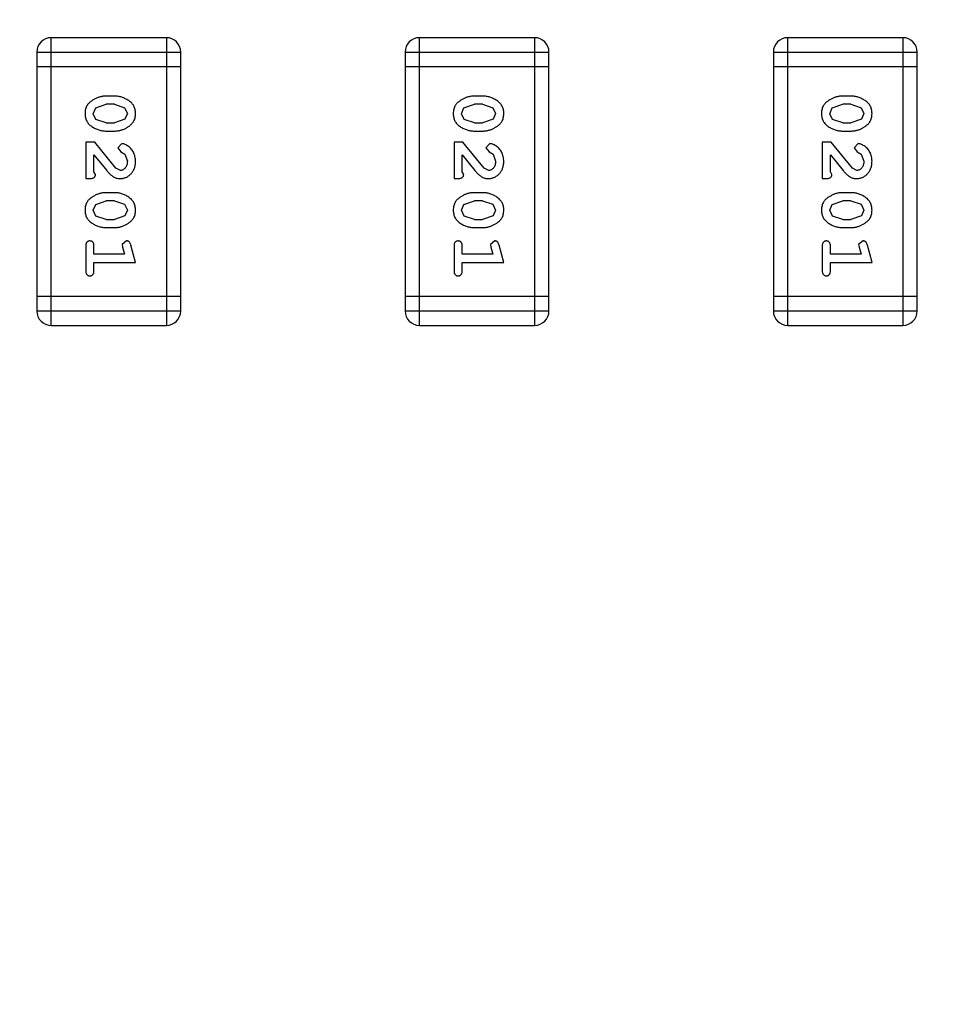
# Model space of a CAD drawing. Header units: inches. Extents: x 398 to 599, y 40 to 151.
# Tile 55 of 100: x 555.14 to 557.11, y 93.92 to 96. Entities that reach past the tile are written whole.
import ezdxf

# ---------------------------------------------------------------- set-up
doc = ezdxf.new("R2010")
doc.units = ezdxf.units.IN
doc.header["$LTSCALE"] = 1.21
doc.header["$MEASUREMENT"] = 0
doc.layers.get('0').update_dxf_attribs({"linetype": 'CONTINUOUS'})

msp = doc.modelspace()

# ---------------------------------------------------------------- linework, layer by layer
at = {"color": 7, "linetype": 'Continuous'}
for p, q in [((555.2066, 95.3534), (555.2066, 95.963)), ((555.4505, 95.963), (555.2066, 95.963)), ((555.4505, 95.963), (555.4505, 95.3534)), ((555.9868, 95.3534), (555.9868, 95.963)), ((556.2306, 95.963), (555.9868, 95.963)), ((556.2306, 95.963), (556.2306, 95.3534)), ((556.7669, 95.3534), (556.7669, 95.963)), ((557.0107, 95.963), (556.7669, 95.963)), ((557.0107, 95.963), (557.0107, 95.3534)), ((555.1761, 95.9325), (555.1761, 95.3839)), ((555.1761, 95.9325), (555.4809, 95.9325)), ((555.4809, 95.3839), (555.4809, 95.9325)), ((555.9563, 95.9325), (555.9563, 95.3839)), ((555.9563, 95.9325), (556.2611, 95.9325)), ((556.2611, 95.3839), (556.2611, 95.9325)), ((556.7364, 95.9325), (556.7364, 95.3839)), ((556.7364, 95.9325), (557.0412, 95.9325)), ((557.0412, 95.3839), (557.0412, 95.9325)), ((555.1761, 95.9021), (555.4809, 95.9021)), ((555.9563, 95.9021), (556.2611, 95.9021)), ((556.7364, 95.9021), (557.0412, 95.9021)), ((555.3406, 95.8391), (555.3228, 95.8391)), ((556.1207, 95.8391), (556.103, 95.8391)), ((556.9008, 95.8391), (556.8831, 95.8391)), ((555.2955, 95.802), (555.3008, 95.8142)), ((555.3008, 95.8142), (555.3231, 95.8218)), ((555.3403, 95.8218), (555.3231, 95.8218)), ((555.3403, 95.8218), (555.3621, 95.8146)), ((555.3621, 95.8146), (555.3679, 95.8022)), ((556.0756, 95.802), (556.0809, 95.8142)), ((556.0809, 95.8142), (556.1032, 95.8218)), ((556.1204, 95.8218), (556.1032, 95.8218)), ((556.1204, 95.8218), (556.1422, 95.8146)), ((556.1422, 95.8146), (556.148, 95.8022)), ((556.8558, 95.802), (556.8611, 95.8142)), ((556.8611, 95.8142), (556.8834, 95.8218)), ((556.9006, 95.8218), (556.8834, 95.8218)), ((556.9006, 95.8218), (556.9223, 95.8146)), ((556.9223, 95.8146), (556.9282, 95.8022)), ((555.3013, 95.7898), (555.2955, 95.802)), ((555.3231, 95.7825), (555.3013, 95.7898)), ((555.3626, 95.7901), (555.3403, 95.7825)), ((555.3679, 95.8022), (555.3626, 95.7901)), ((556.0814, 95.7898), (556.0756, 95.802)), ((556.1032, 95.7825), (556.0814, 95.7898)), ((556.1427, 95.7901), (556.1204, 95.7825)), ((556.148, 95.8022), (556.1427, 95.7901)), ((556.8616, 95.7898), (556.8558, 95.802)), ((556.8834, 95.7825), (556.8616, 95.7898)), ((556.9229, 95.7901), (556.9006, 95.7825)), ((556.9282, 95.8022), (556.9229, 95.7901)), ((555.3231, 95.7825), (555.3403, 95.7825)), ((556.1032, 95.7825), (556.1204, 95.7825)), ((556.8834, 95.7825), (556.9006, 95.7825)), ((555.3228, 95.7652), (555.3406, 95.7652)), ((556.103, 95.7652), (556.1207, 95.7652)), ((556.8831, 95.7652), (556.9008, 95.7652)), ((555.2798, 95.7416), (555.2798, 95.6645)), ((555.2987, 95.7416), (555.2798, 95.7416)), ((555.3436, 95.6866), (555.2987, 95.7416)), ((555.3559, 95.7385), (555.3474, 95.7296)), ((555.3474, 95.7296), (555.354, 95.7211)), ((556.0599, 95.7416), (556.0599, 95.6645)), ((556.0788, 95.7416), (556.0599, 95.7416)), ((556.1238, 95.6866), (556.0788, 95.7416)), ((556.136, 95.7385), (556.1276, 95.7296)), ((556.1276, 95.7296), (556.1341, 95.7211)), ((556.8401, 95.7416), (556.8401, 95.6645)), ((556.8589, 95.7416), (556.8401, 95.7416)), ((556.9039, 95.6866), (556.8589, 95.7416)), ((556.9161, 95.7385), (556.9077, 95.7296)), ((556.9077, 95.7296), (556.9143, 95.7211)), ((555.2971, 95.6787), (555.2971, 95.7149)), ((555.2971, 95.7149), (555.3241, 95.6813)), ((555.354, 95.7211), (555.3625, 95.7162)), ((555.3625, 95.7162), (555.3679, 95.7013)), ((556.0772, 95.6787), (556.0772, 95.7149)), ((556.0772, 95.7149), (556.1043, 95.6813)), ((556.1341, 95.7211), (556.1426, 95.7162)), ((556.1426, 95.7162), (556.148, 95.7013)), ((556.8574, 95.6787), (556.8574, 95.7149)), ((556.8574, 95.7149), (556.8844, 95.6813)), ((556.9143, 95.7211), (556.9228, 95.7162)), ((556.9228, 95.7162), (556.9282, 95.7013)), ((555.3533, 95.6818), (555.3436, 95.6866)), ((556.1335, 95.6818), (556.1238, 95.6866)), ((556.9136, 95.6818), (556.9039, 95.6866)), ((555.2798, 95.6645), (555.2876, 95.6645)), ((555.3002, 95.6732), (555.2971, 95.6787)), ((556.0599, 95.6645), (556.0678, 95.6645)), ((556.0804, 95.6732), (556.0772, 95.6787)), ((556.8401, 95.6645), (556.8479, 95.6645)), ((556.8605, 95.6732), (556.8574, 95.6787)), ((555.3406, 95.6346), (555.3228, 95.6346)), ((556.1207, 95.6346), (556.103, 95.6346)), ((556.9008, 95.6346), (556.8831, 95.6346)), ((555.2955, 95.5975), (555.3008, 95.6097)), ((555.3008, 95.6097), (555.3231, 95.6173)), ((555.3403, 95.6173), (555.3231, 95.6173)), ((555.3403, 95.6173), (555.3621, 95.6101)), ((555.3621, 95.6101), (555.3679, 95.5977)), ((556.0756, 95.5975), (556.0809, 95.6097)), ((556.0809, 95.6097), (556.1032, 95.6173)), ((556.1204, 95.6173), (556.1032, 95.6173)), ((556.1204, 95.6173), (556.1422, 95.6101)), ((556.1422, 95.6101), (556.148, 95.5977)), ((556.8558, 95.5975), (556.8611, 95.6097)), ((556.8611, 95.6097), (556.8834, 95.6173)), ((556.9006, 95.6173), (556.8834, 95.6173)), ((556.9006, 95.6173), (556.9223, 95.6101)), ((556.9223, 95.6101), (556.9282, 95.5977)), ((555.3013, 95.5852), (555.2955, 95.5975)), ((555.3231, 95.578), (555.3013, 95.5852)), ((555.3626, 95.5856), (555.3403, 95.578)), ((555.3679, 95.5977), (555.3626, 95.5856)), ((556.0814, 95.5852), (556.0756, 95.5975)), ((556.1032, 95.578), (556.0814, 95.5852)), ((556.1427, 95.5856), (556.1204, 95.578)), ((556.148, 95.5977), (556.1427, 95.5856)), ((556.8616, 95.5852), (556.8558, 95.5975)), ((556.8834, 95.578), (556.8616, 95.5852)), ((556.9229, 95.5856), (556.9006, 95.578)), ((556.9282, 95.5977), (556.9229, 95.5856)), ((555.3228, 95.5607), (555.3406, 95.5607)), ((555.3231, 95.578), (555.3403, 95.578)), ((556.103, 95.5607), (556.1207, 95.5607)), ((556.1032, 95.578), (556.1204, 95.578)), ((556.8831, 95.5607), (556.9008, 95.5607)), ((556.8834, 95.578), (556.9006, 95.578)), ((555.2798, 95.5214), (555.2798, 95.4694)), ((555.2971, 95.5041), (555.2971, 95.5214)), ((555.3661, 95.5324), (555.3569, 95.5245)), ((555.3569, 95.5245), (555.3579, 95.5191)), ((555.3579, 95.5191), (555.362, 95.5041)), ((555.3852, 95.4867), (555.3753, 95.5233)), ((556.0599, 95.5214), (556.0599, 95.4694)), ((556.0772, 95.5041), (556.0772, 95.5214)), ((556.1463, 95.5324), (556.137, 95.5245)), ((556.137, 95.5245), (556.138, 95.5191)), ((556.138, 95.5191), (556.1422, 95.5041)), ((556.1653, 95.4867), (556.1554, 95.5233)), ((556.8401, 95.5214), (556.8401, 95.4694)), ((556.8574, 95.5041), (556.8574, 95.5214)), ((556.9264, 95.5324), (556.9171, 95.5245)), ((556.9171, 95.5245), (556.9182, 95.5191)), ((556.9182, 95.5191), (556.9223, 95.5041)), ((556.9455, 95.4867), (556.9356, 95.5233)), ((555.362, 95.5041), (555.2971, 95.5041)), ((556.1422, 95.5041), (556.0772, 95.5041)), ((556.9223, 95.5041), (556.8574, 95.5041)), ((555.2971, 95.4694), (555.2971, 95.4867)), ((555.2971, 95.4867), (555.3852, 95.4867)), ((556.0772, 95.4694), (556.0772, 95.4867)), ((556.0772, 95.4867), (556.1653, 95.4867)), ((556.8574, 95.4694), (556.8574, 95.4867)), ((556.8574, 95.4867), (556.9455, 95.4867)), ((555.4809, 95.4144), (555.1761, 95.4144)), ((556.2611, 95.4144), (555.9563, 95.4144)), ((557.0412, 95.4144), (556.7364, 95.4144)), ((555.4809, 95.3839), (555.1761, 95.3839)), ((556.2611, 95.3839), (555.9563, 95.3839)), ((557.0412, 95.3839), (556.7364, 95.3839)), ((555.2066, 95.3534), (555.4505, 95.3534)), ((555.9868, 95.3534), (556.2306, 95.3534)), ((556.7669, 95.3534), (557.0107, 95.3534))]:
    msp.add_line(p, q, dxfattribs=at)
for centre, radius, start, end in [((553.751, 92.925), 23, 281.22586, 258.77532), ((553.751, 92.925), 22.75, 294.44334, 241.13427), ((555.2066, 95.9325), 0.0305, 90, 180), ((555.4505, 95.9325), 0.0305, 0, 90), ((555.9868, 95.9325), 0.0305, 90, 180), ((556.2306, 95.9325), 0.0305, 0, 90), ((556.7669, 95.9325), 0.0305, 90, 180), ((557.0107, 95.9325), 0.0305, 0, 90), ((555.2066, 95.3839), 0.0305, 180, 270), ((555.4505, 95.3839), 0.0305, 270, 0), ((555.9868, 95.3839), 0.0305, 180, 270), ((556.2306, 95.3839), 0.0305, 270, 0), ((556.7669, 95.3839), 0.0305, 180, 270), ((557.0107, 95.3839), 0.0305, 270, 0)]:
    msp.add_arc(centre, radius, start, end, dxfattribs=at)
for points, knots in [([(555.3228, 95.8391), (555.3217, 95.8391), (555.3196, 95.8391), (555.3164, 95.8388), (555.3133, 95.8383), (555.3102, 95.8376), (555.3072, 95.8367), (555.3042, 95.8356), (555.3012, 95.8343), (555.2983, 95.8328), (555.2956, 95.8313), (555.2931, 95.8296), (555.2907, 95.828), (555.2886, 95.8264), (555.2868, 95.8247), (555.2851, 95.823), (555.2837, 95.8212), (555.2821, 95.8189), (555.2805, 95.8157), (555.2792, 95.8115), (555.2783, 95.8069), (555.2782, 95.8037), (555.2782, 95.8021)], [0, 0, 0, 0, 0.049886, 0.09882, 0.148132, 0.19689, 0.246038, 0.295176, 0.345305, 0.395692, 0.445312, 0.491875, 0.535813, 0.577009, 0.616081, 0.652689, 0.687585, 0.720206, 0.785062, 0.85223, 0.923759, 1, 1, 1, 1]), ([(555.3852, 95.8023), (555.3851, 95.8038), (555.3851, 95.8066), (555.3843, 95.8107), (555.3832, 95.8145), (555.3816, 95.8181), (555.3796, 95.8214), (555.3771, 95.8244), (555.3741, 95.8272), (555.3707, 95.8297), (555.3671, 95.8319), (555.3634, 95.8338), (555.3597, 95.8355), (555.356, 95.8368), (555.3522, 95.8379), (555.3483, 95.8386), (555.3445, 95.8391), (555.3419, 95.8391), (555.3406, 95.8391)], [0, 0, 0, 0, 0.06692, 0.130834, 0.19258, 0.252759, 0.312631, 0.373411, 0.436359, 0.501894, 0.568244, 0.632472, 0.69556, 0.757163, 0.818592, 0.878885, 0.939235, 1, 1, 1, 1]), ([(556.103, 95.8391), (556.1019, 95.8391), (556.0997, 95.8391), (556.0966, 95.8388), (556.0934, 95.8383), (556.0903, 95.8376), (556.0873, 95.8367), (556.0843, 95.8356), (556.0813, 95.8343), (556.0785, 95.8328), (556.0757, 95.8313), (556.0732, 95.8296), (556.0709, 95.828), (556.0688, 95.8264), (556.0669, 95.8247), (556.0652, 95.823), (556.0638, 95.8212), (556.0622, 95.8189), (556.0606, 95.8157), (556.0593, 95.8115), (556.0585, 95.8069), (556.0584, 95.8037), (556.0583, 95.8021)], [0, 0, 0, 0, 0.049886, 0.09882, 0.148132, 0.19689, 0.246038, 0.295176, 0.345305, 0.395692, 0.445312, 0.491875, 0.535813, 0.577009, 0.616081, 0.652689, 0.687585, 0.720206, 0.785062, 0.85223, 0.923759, 1, 1, 1, 1]), ([(556.1653, 95.8023), (556.1653, 95.8038), (556.1652, 95.8066), (556.1645, 95.8107), (556.1634, 95.8145), (556.1618, 95.8181), (556.1597, 95.8214), (556.1572, 95.8244), (556.1542, 95.8272), (556.1508, 95.8297), (556.1473, 95.8319), (556.1436, 95.8338), (556.1399, 95.8355), (556.1361, 95.8368), (556.1323, 95.8379), (556.1285, 95.8386), (556.1246, 95.8391), (556.122, 95.8391), (556.1207, 95.8391)], [0, 0, 0, 0, 0.06692, 0.130834, 0.19258, 0.252759, 0.312631, 0.373411, 0.436359, 0.501894, 0.568244, 0.632472, 0.69556, 0.757163, 0.818592, 0.878885, 0.939235, 1, 1, 1, 1]), ([(556.8831, 95.8391), (556.882, 95.8391), (556.8799, 95.8391), (556.8767, 95.8388), (556.8736, 95.8383), (556.8705, 95.8376), (556.8674, 95.8367), (556.8645, 95.8356), (556.8615, 95.8343), (556.8586, 95.8328), (556.8559, 95.8313), (556.8533, 95.8296), (556.851, 95.828), (556.8489, 95.8264), (556.8471, 95.8247), (556.8454, 95.823), (556.844, 95.8212), (556.8424, 95.8189), (556.8408, 95.8157), (556.8394, 95.8115), (556.8386, 95.8069), (556.8385, 95.8037), (556.8385, 95.8021)], [0, 0, 0, 0, 0.049886, 0.09882, 0.148132, 0.19689, 0.246038, 0.295176, 0.345305, 0.395692, 0.445312, 0.491875, 0.535813, 0.577009, 0.616081, 0.652689, 0.687585, 0.720206, 0.785062, 0.85223, 0.923759, 1, 1, 1, 1]), ([(556.9455, 95.8023), (556.9454, 95.8038), (556.9453, 95.8066), (556.9446, 95.8107), (556.9435, 95.8145), (556.9419, 95.8181), (556.9399, 95.8214), (556.9373, 95.8244), (556.9344, 95.8272), (556.931, 95.8297), (556.9274, 95.8319), (556.9237, 95.8338), (556.92, 95.8355), (556.9162, 95.8368), (556.9125, 95.8379), (556.9086, 95.8386), (556.9047, 95.8391), (556.9021, 95.8391), (556.9008, 95.8391)], [0, 0, 0, 0, 0.06692, 0.130834, 0.19258, 0.252759, 0.312631, 0.373411, 0.436359, 0.501894, 0.568244, 0.632472, 0.69556, 0.757163, 0.818592, 0.878885, 0.939235, 1, 1, 1, 1]), ([(555.2782, 95.8021), (555.2782, 95.8006), (555.2783, 95.7978), (555.279, 95.7937), (555.2801, 95.7899), (555.2817, 95.7863), (555.2838, 95.783), (555.2863, 95.78), (555.2892, 95.7772), (555.2926, 95.7747), (555.2962, 95.7725), (555.2999, 95.7705), (555.3036, 95.7689), (555.3074, 95.7675), (555.3112, 95.7665), (555.315, 95.7657), (555.3189, 95.7653), (555.3215, 95.7652), (555.3228, 95.7652)], [0, 0, 0, 0, 0.067217, 0.131051, 0.19272, 0.252824, 0.312745, 0.373449, 0.436041, 0.501494, 0.567761, 0.632087, 0.695096, 0.757109, 0.817993, 0.878657, 0.939311, 1, 1, 1, 1]), ([(555.3406, 95.7652), (555.3416, 95.7652), (555.3438, 95.7653), (555.347, 95.7655), (555.3501, 95.7661), (555.3532, 95.7668), (555.3563, 95.7677), (555.3593, 95.7688), (555.3622, 95.7701), (555.3651, 95.7716), (555.3678, 95.7732), (555.3704, 95.7748), (555.3727, 95.7765), (555.3748, 95.7781), (555.3767, 95.7799), (555.3783, 95.7816), (555.3798, 95.7833), (555.3813, 95.7857), (555.3829, 95.7888), (555.3842, 95.793), (555.385, 95.7975), (555.3851, 95.8007), (555.3852, 95.8023)], [0, 0, 0, 0, 0.049855, 0.099516, 0.148482, 0.19758, 0.246804, 0.296268, 0.346517, 0.397047, 0.446826, 0.49336, 0.537801, 0.579207, 0.617974, 0.654833, 0.689171, 0.722088, 0.786392, 0.853518, 0.924186, 1, 1, 1, 1]), ([(556.0583, 95.8021), (556.0584, 95.8006), (556.0584, 95.7978), (556.0592, 95.7937), (556.0603, 95.7899), (556.0619, 95.7863), (556.0639, 95.783), (556.0664, 95.78), (556.0694, 95.7772), (556.0727, 95.7747), (556.0763, 95.7725), (556.08, 95.7705), (556.0837, 95.7689), (556.0875, 95.7675), (556.0913, 95.7665), (556.0951, 95.7657), (556.099, 95.7653), (556.1016, 95.7652), (556.103, 95.7652)], [0, 0, 0, 0, 0.067217, 0.131051, 0.19272, 0.252824, 0.312745, 0.373449, 0.436041, 0.501494, 0.567761, 0.632087, 0.695096, 0.757109, 0.817993, 0.878657, 0.939311, 1, 1, 1, 1]), ([(556.1207, 95.7652), (556.1218, 95.7652), (556.1239, 95.7653), (556.1271, 95.7655), (556.1302, 95.7661), (556.1333, 95.7668), (556.1364, 95.7677), (556.1394, 95.7688), (556.1424, 95.7701), (556.1453, 95.7716), (556.148, 95.7732), (556.1505, 95.7748), (556.1529, 95.7765), (556.155, 95.7781), (556.1568, 95.7799), (556.1585, 95.7816), (556.1599, 95.7833), (556.1615, 95.7857), (556.1631, 95.7888), (556.1644, 95.793), (556.1652, 95.7975), (556.1653, 95.8007), (556.1653, 95.8023)], [0, 0, 0, 0, 0.049855, 0.099516, 0.148482, 0.19758, 0.246804, 0.296268, 0.346517, 0.397047, 0.446826, 0.49336, 0.537801, 0.579207, 0.617974, 0.654833, 0.689171, 0.722088, 0.786392, 0.853518, 0.924186, 1, 1, 1, 1]), ([(556.8385, 95.8021), (556.8385, 95.8006), (556.8386, 95.7978), (556.8393, 95.7937), (556.8404, 95.7899), (556.842, 95.7863), (556.844, 95.783), (556.8466, 95.78), (556.8495, 95.7772), (556.8529, 95.7747), (556.8565, 95.7725), (556.8602, 95.7705), (556.8639, 95.7689), (556.8676, 95.7675), (556.8715, 95.7665), (556.8753, 95.7657), (556.8792, 95.7653), (556.8818, 95.7652), (556.8831, 95.7652)], [0, 0, 0, 0, 0.067217, 0.131051, 0.19272, 0.252824, 0.312745, 0.373449, 0.436041, 0.501494, 0.567761, 0.632087, 0.695096, 0.757109, 0.817993, 0.878657, 0.939311, 1, 1, 1, 1]), ([(556.9008, 95.7652), (556.9019, 95.7652), (556.9041, 95.7653), (556.9072, 95.7655), (556.9104, 95.7661), (556.9135, 95.7668), (556.9165, 95.7677), (556.9195, 95.7688), (556.9225, 95.7701), (556.9254, 95.7716), (556.9281, 95.7732), (556.9307, 95.7748), (556.933, 95.7765), (556.9351, 95.7781), (556.937, 95.7799), (556.9386, 95.7816), (556.94, 95.7833), (556.9416, 95.7857), (556.9432, 95.7888), (556.9445, 95.793), (556.9453, 95.7975), (556.9454, 95.8007), (556.9455, 95.8023)], [0, 0, 0, 0, 0.049855, 0.099516, 0.148482, 0.19758, 0.246804, 0.296268, 0.346517, 0.397047, 0.446826, 0.49336, 0.537801, 0.579207, 0.617974, 0.654833, 0.689171, 0.722088, 0.786392, 0.853518, 0.924186, 1, 1, 1, 1]), ([(555.3852, 95.7012), (555.3851, 95.7029), (555.385, 95.7062), (555.3841, 95.7112), (555.3827, 95.7159), (555.3807, 95.7204), (555.3783, 95.7246), (555.3754, 95.7282), (555.3722, 95.7314), (555.3686, 95.7339), (555.365, 95.7358), (555.3617, 95.7373), (555.3587, 95.7382), (555.3567, 95.7384), (555.3559, 95.7385)], [0, 0, 0, 0, 0.098286, 0.193983, 0.289056, 0.384352, 0.477435, 0.566197, 0.652355, 0.737986, 0.818188, 0.887401, 0.94802, 1, 1, 1, 1]), ([(556.1653, 95.7012), (556.1653, 95.7029), (556.1651, 95.7062), (556.1643, 95.7112), (556.1628, 95.7159), (556.1609, 95.7204), (556.1584, 95.7246), (556.1556, 95.7282), (556.1523, 95.7314), (556.1487, 95.7339), (556.1452, 95.7358), (556.1419, 95.7373), (556.1388, 95.7382), (556.1369, 95.7384), (556.136, 95.7385)], [0, 0, 0, 0, 0.098286, 0.193983, 0.289056, 0.384352, 0.477435, 0.566197, 0.652355, 0.737986, 0.818188, 0.887401, 0.94802, 1, 1, 1, 1]), ([(556.9455, 95.7012), (556.9454, 95.7029), (556.9453, 95.7062), (556.9444, 95.7112), (556.943, 95.7159), (556.941, 95.7204), (556.9386, 95.7246), (556.9357, 95.7282), (556.9325, 95.7314), (556.9289, 95.7339), (556.9253, 95.7358), (556.922, 95.7373), (556.919, 95.7382), (556.917, 95.7384), (556.9161, 95.7385)], [0, 0, 0, 0, 0.098286, 0.193983, 0.289056, 0.384352, 0.477435, 0.566197, 0.652355, 0.737986, 0.818188, 0.887401, 0.94802, 1, 1, 1, 1]), ([(555.3524, 95.6645), (555.3535, 95.6646), (555.3557, 95.6646), (555.359, 95.6651), (555.3621, 95.6659), (555.365, 95.667), (555.3679, 95.6685), (555.3706, 95.6703), (555.3732, 95.6724), (555.3756, 95.6748), (555.3779, 95.6774), (555.3798, 95.6803), (555.3815, 95.6833), (555.3829, 95.6865), (555.3839, 95.69), (555.3847, 95.6935), (555.3851, 95.6973), (555.3851, 95.6999), (555.3852, 95.7012)], [0, 0, 0, 0, 0.060981, 0.120256, 0.178148, 0.236115, 0.293993, 0.352864, 0.413358, 0.476056, 0.539296, 0.602396, 0.665116, 0.728325, 0.792919, 0.859317, 0.928302, 1, 1, 1, 1]), ([(555.3679, 95.7013), (555.3678, 95.6999), (555.3677, 95.6972), (555.3669, 95.6934), (555.3655, 95.69), (555.3636, 95.6871), (555.3613, 95.6848), (555.3589, 95.6831), (555.3561, 95.682), (555.3543, 95.6819), (555.3533, 95.6818)], [0, 0, 0, 0, 0.156344, 0.299348, 0.4327, 0.561, 0.682299, 0.791883, 0.89611, 1, 1, 1, 1]), ([(556.1325, 95.6645), (556.1337, 95.6646), (556.1359, 95.6646), (556.1391, 95.6651), (556.1422, 95.6659), (556.1452, 95.667), (556.148, 95.6685), (556.1507, 95.6703), (556.1533, 95.6724), (556.1558, 95.6748), (556.158, 95.6774), (556.16, 95.6803), (556.1616, 95.6833), (556.163, 95.6865), (556.164, 95.69), (556.1648, 95.6935), (556.1652, 95.6973), (556.1653, 95.6999), (556.1653, 95.7012)], [0, 0, 0, 0, 0.060981, 0.120256, 0.178148, 0.236115, 0.293993, 0.352864, 0.413358, 0.476056, 0.539296, 0.602396, 0.665116, 0.728325, 0.792919, 0.859317, 0.928302, 1, 1, 1, 1]), ([(556.148, 95.7013), (556.148, 95.6999), (556.1479, 95.6972), (556.147, 95.6934), (556.1457, 95.69), (556.1437, 95.6871), (556.1415, 95.6848), (556.139, 95.6831), (556.1363, 95.682), (556.1344, 95.6819), (556.1335, 95.6818)], [0, 0, 0, 0, 0.156344, 0.299348, 0.4327, 0.561, 0.682299, 0.791883, 0.89611, 1, 1, 1, 1]), ([(556.9127, 95.6645), (556.9138, 95.6646), (556.916, 95.6646), (556.9192, 95.6651), (556.9223, 95.6659), (556.9253, 95.667), (556.9282, 95.6685), (556.9309, 95.6703), (556.9335, 95.6724), (556.9359, 95.6748), (556.9381, 95.6774), (556.9401, 95.6803), (556.9418, 95.6833), (556.9431, 95.6865), (556.9442, 95.69), (556.9449, 95.6935), (556.9454, 95.6973), (556.9454, 95.6999), (556.9455, 95.7012)], [0, 0, 0, 0, 0.060981, 0.120256, 0.178148, 0.236115, 0.293993, 0.352864, 0.413358, 0.476056, 0.539296, 0.602396, 0.665116, 0.728325, 0.792919, 0.859317, 0.928302, 1, 1, 1, 1]), ([(556.9282, 95.7013), (556.9281, 95.6999), (556.928, 95.6972), (556.9272, 95.6934), (556.9258, 95.69), (556.9239, 95.6871), (556.9216, 95.6848), (556.9191, 95.6831), (556.9164, 95.682), (556.9146, 95.6819), (556.9136, 95.6818)], [0, 0, 0, 0, 0.156344, 0.299348, 0.4327, 0.561, 0.682299, 0.791883, 0.89611, 1, 1, 1, 1]), ([(555.2876, 95.6645), (555.2887, 95.6645), (555.2907, 95.6646), (555.2934, 95.665), (555.2956, 95.6657), (555.2974, 95.6668), (555.2987, 95.6681), (555.2996, 95.6696), (555.3001, 95.6713), (555.3002, 95.6725), (555.3002, 95.6732)], [0, 0, 0, 0, 0.1844, 0.34094, 0.473574, 0.586824, 0.690029, 0.789175, 0.890445, 1, 1, 1, 1]), ([(555.3241, 95.6813), (555.3249, 95.6804), (555.3264, 95.6787), (555.3286, 95.6763), (555.3307, 95.6742), (555.3327, 95.6724), (555.3346, 95.6707), (555.3363, 95.6694), (555.338, 95.6683), (555.34, 95.6672), (555.3426, 95.6661), (555.3457, 95.6652), (555.349, 95.6646), (555.3513, 95.6645), (555.3524, 95.6645)], [0, 0, 0, 0, 0.103002, 0.197728, 0.285279, 0.365235, 0.437224, 0.502446, 0.560545, 0.611446, 0.707576, 0.80349, 0.900532, 1, 1, 1, 1]), ([(556.0678, 95.6645), (556.0688, 95.6645), (556.0708, 95.6646), (556.0735, 95.665), (556.0758, 95.6657), (556.0775, 95.6668), (556.0788, 95.6681), (556.0797, 95.6696), (556.0803, 95.6713), (556.0803, 95.6725), (556.0804, 95.6732)], [0, 0, 0, 0, 0.1844, 0.34094, 0.473574, 0.586824, 0.690029, 0.789175, 0.890445, 1, 1, 1, 1]), ([(556.1043, 95.6813), (556.105, 95.6804), (556.1065, 95.6787), (556.1087, 95.6763), (556.1108, 95.6742), (556.1128, 95.6724), (556.1147, 95.6707), (556.1165, 95.6694), (556.1181, 95.6683), (556.1202, 95.6672), (556.1227, 95.6661), (556.1259, 95.6652), (556.1292, 95.6646), (556.1314, 95.6645), (556.1325, 95.6645)], [0, 0, 0, 0, 0.103002, 0.197728, 0.285279, 0.365235, 0.437224, 0.502446, 0.560545, 0.611446, 0.707576, 0.80349, 0.900532, 1, 1, 1, 1]), ([(556.8479, 95.6645), (556.849, 95.6645), (556.851, 95.6646), (556.8537, 95.665), (556.8559, 95.6657), (556.8577, 95.6668), (556.8589, 95.6681), (556.8599, 95.6696), (556.8604, 95.6713), (556.8605, 95.6725), (556.8605, 95.6732)], [0, 0, 0, 0, 0.1844, 0.34094, 0.473574, 0.586824, 0.690029, 0.789175, 0.890445, 1, 1, 1, 1]), ([(556.8844, 95.6813), (556.8852, 95.6804), (556.8867, 95.6787), (556.8889, 95.6763), (556.891, 95.6742), (556.893, 95.6724), (556.8948, 95.6707), (556.8966, 95.6694), (556.8982, 95.6683), (556.9003, 95.6672), (556.9029, 95.6661), (556.906, 95.6652), (556.9093, 95.6646), (556.9116, 95.6645), (556.9127, 95.6645)], [0, 0, 0, 0, 0.103002, 0.197728, 0.285279, 0.365235, 0.437224, 0.502446, 0.560545, 0.611446, 0.707576, 0.80349, 0.900532, 1, 1, 1, 1]), ([(555.3228, 95.6346), (555.3217, 95.6346), (555.3196, 95.6346), (555.3164, 95.6343), (555.3133, 95.6338), (555.3102, 95.6331), (555.3072, 95.6322), (555.3042, 95.6311), (555.3012, 95.6298), (555.2983, 95.6283), (555.2956, 95.6268), (555.2931, 95.6251), (555.2907, 95.6235), (555.2886, 95.6218), (555.2868, 95.6201), (555.2851, 95.6185), (555.2837, 95.6167), (555.2821, 95.6143), (555.2805, 95.6112), (555.2792, 95.607), (555.2783, 95.6024), (555.2782, 95.5992), (555.2782, 95.5976)], [0, 0, 0, 0, 0.049886, 0.09882, 0.148132, 0.19689, 0.246038, 0.295176, 0.345305, 0.395692, 0.445312, 0.491875, 0.535813, 0.577009, 0.616081, 0.652689, 0.687585, 0.720206, 0.785062, 0.85223, 0.923759, 1, 1, 1, 1]), ([(555.3852, 95.5978), (555.3851, 95.5993), (555.3851, 95.6021), (555.3843, 95.6062), (555.3832, 95.61), (555.3816, 95.6136), (555.3796, 95.6169), (555.3771, 95.6199), (555.3741, 95.6227), (555.3707, 95.6252), (555.3671, 95.6274), (555.3634, 95.6293), (555.3597, 95.631), (555.356, 95.6323), (555.3522, 95.6333), (555.3483, 95.6341), (555.3445, 95.6345), (555.3419, 95.6346), (555.3406, 95.6346)], [0, 0, 0, 0, 0.06692, 0.130834, 0.19258, 0.252759, 0.312631, 0.373411, 0.436359, 0.501894, 0.568244, 0.632472, 0.69556, 0.757163, 0.818592, 0.878885, 0.939235, 1, 1, 1, 1]), ([(556.103, 95.6346), (556.1019, 95.6346), (556.0997, 95.6346), (556.0966, 95.6343), (556.0934, 95.6338), (556.0903, 95.6331), (556.0873, 95.6322), (556.0843, 95.6311), (556.0813, 95.6298), (556.0785, 95.6283), (556.0757, 95.6268), (556.0732, 95.6251), (556.0709, 95.6235), (556.0688, 95.6218), (556.0669, 95.6201), (556.0652, 95.6185), (556.0638, 95.6167), (556.0622, 95.6143), (556.0606, 95.6112), (556.0593, 95.607), (556.0585, 95.6024), (556.0584, 95.5992), (556.0583, 95.5976)], [0, 0, 0, 0, 0.049886, 0.09882, 0.148132, 0.19689, 0.246038, 0.295176, 0.345305, 0.395692, 0.445312, 0.491875, 0.535813, 0.577009, 0.616081, 0.652689, 0.687585, 0.720206, 0.785062, 0.85223, 0.923759, 1, 1, 1, 1]), ([(556.1653, 95.5978), (556.1653, 95.5993), (556.1652, 95.6021), (556.1645, 95.6062), (556.1634, 95.61), (556.1618, 95.6136), (556.1597, 95.6169), (556.1572, 95.6199), (556.1542, 95.6227), (556.1508, 95.6252), (556.1473, 95.6274), (556.1436, 95.6293), (556.1399, 95.631), (556.1361, 95.6323), (556.1323, 95.6333), (556.1285, 95.6341), (556.1246, 95.6345), (556.122, 95.6346), (556.1207, 95.6346)], [0, 0, 0, 0, 0.06692, 0.130834, 0.19258, 0.252759, 0.312631, 0.373411, 0.436359, 0.501894, 0.568244, 0.632472, 0.69556, 0.757163, 0.818592, 0.878885, 0.939235, 1, 1, 1, 1]), ([(556.8831, 95.6346), (556.882, 95.6346), (556.8799, 95.6346), (556.8767, 95.6343), (556.8736, 95.6338), (556.8705, 95.6331), (556.8674, 95.6322), (556.8645, 95.6311), (556.8615, 95.6298), (556.8586, 95.6283), (556.8559, 95.6268), (556.8533, 95.6251), (556.851, 95.6235), (556.8489, 95.6218), (556.8471, 95.6201), (556.8454, 95.6185), (556.844, 95.6167), (556.8424, 95.6143), (556.8408, 95.6112), (556.8394, 95.607), (556.8386, 95.6024), (556.8385, 95.5992), (556.8385, 95.5976)], [0, 0, 0, 0, 0.049886, 0.09882, 0.148132, 0.19689, 0.246038, 0.295176, 0.345305, 0.395692, 0.445312, 0.491875, 0.535813, 0.577009, 0.616081, 0.652689, 0.687585, 0.720206, 0.785062, 0.85223, 0.923759, 1, 1, 1, 1]), ([(556.9455, 95.5978), (556.9454, 95.5993), (556.9453, 95.6021), (556.9446, 95.6062), (556.9435, 95.61), (556.9419, 95.6136), (556.9399, 95.6169), (556.9373, 95.6199), (556.9344, 95.6227), (556.931, 95.6252), (556.9274, 95.6274), (556.9237, 95.6293), (556.92, 95.631), (556.9162, 95.6323), (556.9125, 95.6333), (556.9086, 95.6341), (556.9047, 95.6345), (556.9021, 95.6346), (556.9008, 95.6346)], [0, 0, 0, 0, 0.06692, 0.130834, 0.19258, 0.252759, 0.312631, 0.373411, 0.436359, 0.501894, 0.568244, 0.632472, 0.69556, 0.757163, 0.818592, 0.878885, 0.939235, 1, 1, 1, 1]), ([(555.2782, 95.5976), (555.2782, 95.5961), (555.2783, 95.5933), (555.279, 95.5892), (555.2801, 95.5854), (555.2817, 95.5818), (555.2838, 95.5785), (555.2863, 95.5754), (555.2892, 95.5726), (555.2926, 95.5702), (555.2962, 95.568), (555.2999, 95.566), (555.3036, 95.5644), (555.3074, 95.563), (555.3112, 95.562), (555.315, 95.5612), (555.3189, 95.5608), (555.3215, 95.5607), (555.3228, 95.5607)], [0, 0, 0, 0, 0.067217, 0.131051, 0.19272, 0.252824, 0.312745, 0.373449, 0.436041, 0.501494, 0.567761, 0.632087, 0.695096, 0.757109, 0.817993, 0.878657, 0.939311, 1, 1, 1, 1]), ([(555.3406, 95.5607), (555.3416, 95.5607), (555.3438, 95.5607), (555.347, 95.561), (555.3501, 95.5616), (555.3532, 95.5622), (555.3563, 95.5632), (555.3593, 95.5643), (555.3622, 95.5656), (555.3651, 95.5671), (555.3678, 95.5687), (555.3704, 95.5703), (555.3727, 95.572), (555.3748, 95.5736), (555.3767, 95.5753), (555.3783, 95.577), (555.3798, 95.5788), (555.3813, 95.5811), (555.3829, 95.5843), (555.3842, 95.5885), (555.385, 95.593), (555.3851, 95.5962), (555.3852, 95.5978)], [0, 0, 0, 0, 0.049855, 0.099516, 0.148482, 0.19758, 0.246804, 0.296268, 0.346517, 0.397047, 0.446826, 0.49336, 0.537801, 0.579207, 0.617974, 0.654833, 0.689171, 0.722088, 0.786392, 0.853518, 0.924186, 1, 1, 1, 1]), ([(556.0583, 95.5976), (556.0584, 95.5961), (556.0584, 95.5933), (556.0592, 95.5892), (556.0603, 95.5854), (556.0619, 95.5818), (556.0639, 95.5785), (556.0664, 95.5754), (556.0694, 95.5726), (556.0727, 95.5702), (556.0763, 95.568), (556.08, 95.566), (556.0837, 95.5644), (556.0875, 95.563), (556.0913, 95.562), (556.0951, 95.5612), (556.099, 95.5608), (556.1016, 95.5607), (556.103, 95.5607)], [0, 0, 0, 0, 0.067217, 0.131051, 0.19272, 0.252824, 0.312745, 0.373449, 0.436041, 0.501494, 0.567761, 0.632087, 0.695096, 0.757109, 0.817993, 0.878657, 0.939311, 1, 1, 1, 1]), ([(556.1207, 95.5607), (556.1218, 95.5607), (556.1239, 95.5607), (556.1271, 95.561), (556.1302, 95.5616), (556.1333, 95.5622), (556.1364, 95.5632), (556.1394, 95.5643), (556.1424, 95.5656), (556.1453, 95.5671), (556.148, 95.5687), (556.1505, 95.5703), (556.1529, 95.572), (556.155, 95.5736), (556.1568, 95.5753), (556.1585, 95.577), (556.1599, 95.5788), (556.1615, 95.5811), (556.1631, 95.5843), (556.1644, 95.5885), (556.1652, 95.593), (556.1653, 95.5962), (556.1653, 95.5978)], [0, 0, 0, 0, 0.049855, 0.099516, 0.148482, 0.19758, 0.246804, 0.296268, 0.346517, 0.397047, 0.446826, 0.49336, 0.537801, 0.579207, 0.617974, 0.654833, 0.689171, 0.722088, 0.786392, 0.853518, 0.924186, 1, 1, 1, 1]), ([(556.8385, 95.5976), (556.8385, 95.5961), (556.8386, 95.5933), (556.8393, 95.5892), (556.8404, 95.5854), (556.842, 95.5818), (556.844, 95.5785), (556.8466, 95.5754), (556.8495, 95.5726), (556.8529, 95.5702), (556.8565, 95.568), (556.8602, 95.566), (556.8639, 95.5644), (556.8676, 95.563), (556.8715, 95.562), (556.8753, 95.5612), (556.8792, 95.5608), (556.8818, 95.5607), (556.8831, 95.5607)], [0, 0, 0, 0, 0.067217, 0.131051, 0.19272, 0.252824, 0.312745, 0.373449, 0.436041, 0.501494, 0.567761, 0.632087, 0.695096, 0.757109, 0.817993, 0.878657, 0.939311, 1, 1, 1, 1]), ([(556.9008, 95.5607), (556.9019, 95.5607), (556.9041, 95.5607), (556.9072, 95.561), (556.9104, 95.5616), (556.9135, 95.5622), (556.9165, 95.5632), (556.9195, 95.5643), (556.9225, 95.5656), (556.9254, 95.5671), (556.9281, 95.5687), (556.9307, 95.5703), (556.933, 95.572), (556.9351, 95.5736), (556.937, 95.5753), (556.9386, 95.577), (556.94, 95.5788), (556.9416, 95.5811), (556.9432, 95.5843), (556.9445, 95.5885), (556.9453, 95.593), (556.9454, 95.5962), (556.9455, 95.5978)], [0, 0, 0, 0, 0.049855, 0.099516, 0.148482, 0.19758, 0.246804, 0.296268, 0.346517, 0.397047, 0.446826, 0.49336, 0.537801, 0.579207, 0.617974, 0.654833, 0.689171, 0.722088, 0.786392, 0.853518, 0.924186, 1, 1, 1, 1]), ([(555.2884, 95.5324), (555.2878, 95.5323), (555.2866, 95.5323), (555.2849, 95.5318), (555.2834, 95.5309), (555.2821, 95.5298), (555.281, 95.5282), (555.2803, 95.5263), (555.2798, 95.5239), (555.2798, 95.5223), (555.2798, 95.5214)], [0, 0, 0, 0, 0.115051, 0.223278, 0.329269, 0.437893, 0.554681, 0.682591, 0.83103, 1, 1, 1, 1]), ([(555.2971, 95.5214), (555.2971, 95.5223), (555.297, 95.5239), (555.2966, 95.5263), (555.2958, 95.5282), (555.2947, 95.5298), (555.2934, 95.5309), (555.2919, 95.5318), (555.2902, 95.5323), (555.289, 95.5323), (555.2884, 95.5324)], [0, 0, 0, 0, 0.169102, 0.317658, 0.446239, 0.563118, 0.671828, 0.776546, 0.884858, 1, 1, 1, 1]), ([(555.3753, 95.5233), (555.375, 95.5242), (555.3746, 95.5257), (555.3737, 95.5278), (555.3728, 95.5294), (555.3718, 95.5306), (555.3706, 95.5314), (555.3693, 95.532), (555.3678, 95.5323), (555.3667, 95.5324), (555.3661, 95.5324)], [0, 0, 0, 0, 0.187321, 0.344927, 0.475328, 0.579604, 0.674244, 0.773631, 0.882025, 1, 1, 1, 1]), ([(556.0686, 95.5324), (556.068, 95.5323), (556.0668, 95.5323), (556.0651, 95.5318), (556.0636, 95.5309), (556.0622, 95.5298), (556.0612, 95.5282), (556.0604, 95.5263), (556.06, 95.5239), (556.0599, 95.5223), (556.0599, 95.5214)], [0, 0, 0, 0, 0.115051, 0.223278, 0.329269, 0.437893, 0.554681, 0.682591, 0.83103, 1, 1, 1, 1]), ([(556.0772, 95.5214), (556.0772, 95.5223), (556.0771, 95.5239), (556.0767, 95.5263), (556.0759, 95.5282), (556.0749, 95.5298), (556.0735, 95.5309), (556.072, 95.5318), (556.0704, 95.5323), (556.0692, 95.5323), (556.0686, 95.5324)], [0, 0, 0, 0, 0.169102, 0.317658, 0.446239, 0.563118, 0.671828, 0.776546, 0.884858, 1, 1, 1, 1]), ([(556.1554, 95.5233), (556.1552, 95.5242), (556.1547, 95.5257), (556.1539, 95.5278), (556.1529, 95.5294), (556.1519, 95.5306), (556.1507, 95.5314), (556.1494, 95.532), (556.1479, 95.5323), (556.1468, 95.5324), (556.1463, 95.5324)], [0, 0, 0, 0, 0.187321, 0.344927, 0.475328, 0.579604, 0.674244, 0.773631, 0.882025, 1, 1, 1, 1]), ([(556.8487, 95.5324), (556.8481, 95.5323), (556.8469, 95.5323), (556.8452, 95.5318), (556.8437, 95.5309), (556.8424, 95.5298), (556.8413, 95.5282), (556.8406, 95.5263), (556.8401, 95.5239), (556.8401, 95.5223), (556.8401, 95.5214)], [0, 0, 0, 0, 0.115051, 0.223278, 0.329269, 0.437893, 0.554681, 0.682591, 0.83103, 1, 1, 1, 1]), ([(556.8574, 95.5214), (556.8573, 95.5223), (556.8573, 95.5239), (556.8568, 95.5263), (556.8561, 95.5282), (556.855, 95.5298), (556.8537, 95.5309), (556.8522, 95.5318), (556.8505, 95.5323), (556.8493, 95.5323), (556.8487, 95.5324)], [0, 0, 0, 0, 0.169102, 0.317658, 0.446239, 0.563118, 0.671828, 0.776546, 0.884858, 1, 1, 1, 1]), ([(556.9356, 95.5233), (556.9353, 95.5242), (556.9348, 95.5257), (556.934, 95.5278), (556.9331, 95.5294), (556.9321, 95.5306), (556.9309, 95.5314), (556.9295, 95.532), (556.928, 95.5323), (556.927, 95.5324), (556.9264, 95.5324)], [0, 0, 0, 0, 0.187321, 0.344927, 0.475328, 0.579604, 0.674244, 0.773631, 0.882025, 1, 1, 1, 1]), ([(555.2798, 95.4694), (555.2798, 95.4685), (555.2798, 95.4669), (555.2803, 95.4645), (555.281, 95.4626), (555.2821, 95.461), (555.2834, 95.4599), (555.2849, 95.459), (555.2866, 95.4585), (555.2878, 95.4585), (555.2884, 95.4584)], [0, 0, 0, 0, 0.169012, 0.317488, 0.445429, 0.560977, 0.67065, 0.776666, 0.88492, 1, 1, 1, 1]), ([(555.2884, 95.4584), (555.289, 95.4585), (555.2902, 95.4585), (555.2919, 95.459), (555.2934, 95.4599), (555.2947, 95.461), (555.2958, 95.4626), (555.2966, 95.4645), (555.297, 95.4669), (555.2971, 95.4685), (555.2971, 95.4694)], [0, 0, 0, 0, 0.11517, 0.223509, 0.328254, 0.438012, 0.553651, 0.682263, 0.830856, 1, 1, 1, 1]), ([(556.0599, 95.4694), (556.0599, 95.4685), (556.06, 95.4669), (556.0604, 95.4645), (556.0612, 95.4626), (556.0622, 95.461), (556.0636, 95.4599), (556.0651, 95.459), (556.0668, 95.4585), (556.068, 95.4585), (556.0686, 95.4584)], [0, 0, 0, 0, 0.169012, 0.317488, 0.445429, 0.560977, 0.67065, 0.776666, 0.88492, 1, 1, 1, 1]), ([(556.0686, 95.4584), (556.0692, 95.4585), (556.0704, 95.4585), (556.072, 95.459), (556.0735, 95.4599), (556.0749, 95.461), (556.0759, 95.4626), (556.0767, 95.4645), (556.0771, 95.4669), (556.0772, 95.4685), (556.0772, 95.4694)], [0, 0, 0, 0, 0.11517, 0.223509, 0.328254, 0.438012, 0.553651, 0.682263, 0.830856, 1, 1, 1, 1]), ([(556.8401, 95.4694), (556.8401, 95.4685), (556.8401, 95.4669), (556.8406, 95.4645), (556.8413, 95.4626), (556.8424, 95.461), (556.8437, 95.4599), (556.8452, 95.459), (556.8469, 95.4585), (556.8481, 95.4585), (556.8487, 95.4584)], [0, 0, 0, 0, 0.169012, 0.317488, 0.445429, 0.560977, 0.67065, 0.776666, 0.88492, 1, 1, 1, 1]), ([(556.8487, 95.4584), (556.8493, 95.4585), (556.8505, 95.4585), (556.8522, 95.459), (556.8537, 95.4599), (556.855, 95.461), (556.8561, 95.4626), (556.8568, 95.4645), (556.8573, 95.4669), (556.8573, 95.4685), (556.8574, 95.4694)], [0, 0, 0, 0, 0.11517, 0.223509, 0.328254, 0.438012, 0.553651, 0.682263, 0.830856, 1, 1, 1, 1])]:
    msp.add_open_spline(points, degree=3, knots=knots, dxfattribs=at)

doc.saveas('drawing.dxf')
